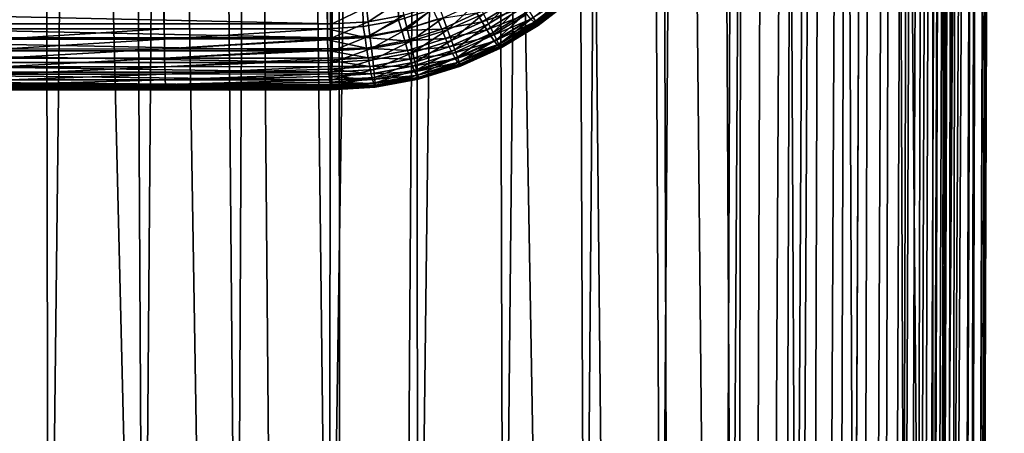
# Model space of a CAD drawing. Header units: metres. Extents: x -102 to 72, y -265 to 72.
# Tile 45 of 256: x 0.31 to 16.7, y -107.36 to -100.47. Entities that reach past the tile are written whole.
import ezdxf

# ---------------------------------------------------------------- set-up
doc = ezdxf.new("R2010")
doc.units = ezdxf.units.M
doc.layers.add('solid_20661094', color=7, linetype='CONTINUOUS')

msp = doc.modelspace()

# ---------------------------------------------------------------- linework, layer by layer
at = {"layer": 'solid_20661094'}
for points in [[(0.000385, 0, 116.199455), (0.000385, -100.625107, 116.199455), (2.719413, -100.624504, 116.244072)], [(2.208128, 0, 116.228867), (0.000385, 0, 116.199455), (2.719413, -100.624504, 116.244072)], [(6.623387, 0, 116.464371), (4.417251, 0, 116.317215), (6.618253, -100.477409, 116.463959)], [(6.623387, 0, 116.464371), (6.618253, -100.477409, 116.463959), (7.189837, -100.29789, 116.511681)], [(3.673506, 0, 116.280884), (2.208128, 0, 116.228867), (2.719413, -100.624504, 116.244072)], [(3.673506, 0, 116.280884), (2.719413, -100.624504, 116.244072), (5.435565, -100.622734, 116.377808)], [(4.417251, 0, 116.317215), (3.673506, 0, 116.280884), (5.435565, -100.622734, 116.377808)], [(4.417251, 0, 116.317215), (6.030445, -100.586098, 116.419022), (6.618253, -100.477409, 116.463959)], [(4.417251, 0, 116.317215), (5.435565, -100.622734, 116.377808), (6.030445, -100.586098, 116.419022)], [(15.751999, -261.68869, 32.550262), (16.437096, -16.087942, 30.185854), (16.637859, -15.880228, 33.09306)], [(15.838482, -261.749023, 35.600704), (15.751999, -261.68869, 32.550262), (16.637859, -15.880228, 33.09306)], [(15.767754, -261.699188, 38.65176), (16.696865, -15.818176, 35.93668), (16.619881, -15.899044, 38.791)], [(15.767754, -261.699188, 38.65176), (15.838482, -261.749023, 35.600704), (16.696865, -15.818176, 35.93668)], [(15.838482, -261.749023, 35.600704), (16.637859, -15.880228, 33.09306), (16.696865, -15.818176, 35.93668)], [(15.767754, -261.699188, 38.65176), (16.619881, -15.899044, 38.791), (16.399897, -16.125862, 41.705696)], [(15.508991, -261.518555, 29.512526), (15.531548, -182.965637, 27.460052), (16.437096, -16.087942, 30.185854)], [(15.751999, -261.68869, 32.550262), (15.508991, -261.518555, 29.512526), (16.437096, -16.087942, 30.185854)], [(15.531548, -182.965637, 27.460052), (15.652235, -146.945267, 27.415493), (16.437096, -16.087942, 30.185854)], [(15.540368, -261.539459, 41.691402), (16.399897, -16.125862, 41.705696), (16.038172, -16.485662, 44.602657)], [(15.540368, -261.539459, 41.691402), (15.767754, -261.699188, 38.65176), (16.399897, -16.125862, 41.705696)], [(15.652235, -146.945267, 27.415493), (15.785593, -107.319839, 27.370733), (16.437096, -16.087942, 30.185854)], [(15.785593, -107.319839, 27.370733), (15.93166, -63.941589, 27.322388), (16.437096, -16.087942, 30.185854)], [(15.599402, -138.848373, 44.648285), (15.540368, -261.539459, 41.691402), (16.038172, -16.485662, 44.602657)], [(15.599402, -138.848373, 44.648285), (16.038172, -16.485662, 44.602657), (15.968146, -16.553497, 44.958805)], [(14.86039, -261.233337, 45.715271), (15.862125, -16.655119, 45.318401), (15.71642, -16.792681, 45.680553)], [(14.86039, -261.233337, 45.715271), (15.044673, -261.251404, 45.213795), (15.862125, -16.655119, 45.318401)], [(15.044673, -261.251404, 45.213795), (15.968146, -16.553497, 44.958805), (15.862125, -16.655119, 45.318401)], [(15.044673, -261.251404, 45.213795), (15.16042, -261.272461, 44.692516), (15.968146, -16.553497, 44.958805)], [(15.599402, -138.848373, 44.648285), (15.968146, -16.553497, 44.958805), (15.16042, -261.272461, 44.692516)], [(14.86039, -261.233337, 45.715271), (15.71642, -16.792681, 45.680553), (15.526321, -16.968599, 46.043358)], [(14.610955, -261.218689, 46.187622), (15.526321, -16.968599, 46.043358), (15.287199, -17.18434, 46.402126)], [(14.610955, -261.218689, 46.187622), (14.86039, -261.233337, 45.715271), (15.526321, -16.968599, 46.043358)], [(14.300807, -261.207794, 46.622501), (15.287199, -17.18434, 46.402126), (14.996894, -17.438267, 46.748146)], [(14.300807, -261.207794, 46.622501), (14.610955, -261.218689, 46.187622), (15.287199, -17.18434, 46.402126)], [(13.935389, -261.200806, 47.012241), (14.996894, -17.438267, 46.748146), (14.656782, -17.725088, 47.070034)], [(13.935389, -261.200806, 47.012241), (14.300807, -261.207794, 46.622501), (14.996894, -17.438267, 46.748146)], [(13.521143, -261.197968, 47.349895), (14.656782, -17.725088, 47.070034), (14.27103, -18.037121, 47.356945)], [(13.521143, -261.197968, 47.349895), (13.935389, -261.200806, 47.012241), (14.656782, -17.725088, 47.070034)], [(14.198908, -116.030685, 23.930317), (13.764462, -18.4266, 22.742865), (14.663338, -17.719666, 23.987415)], [(15.040099, -116.379517, 25.275204), (14.198908, -116.030685, 23.930317), (14.663338, -17.719666, 23.987415)], [(15.124102, -95.198097, 25.275064), (15.040099, -116.379517, 25.275204), (14.663338, -17.719666, 23.987415)], [(13.065547, -261.199371, 47.629326), (14.27103, -18.037121, 47.356945), (13.843923, -18.366976, 47.60059)], [(13.065547, -261.199371, 47.629326), (13.521143, -261.197968, 47.349895), (14.27103, -18.037121, 47.356945)], [(12.576873, -261.205017, 47.845482), (13.843923, -18.366976, 47.60059), (13.38612, -18.703257, 47.791653)], [(12.576873, -261.205017, 47.845482), (13.065547, -261.199371, 47.629326), (13.843923, -18.366976, 47.60059)], [(13.236344, -116.030685, 22.66865), (12.756824, -19.13801, 21.57863), (13.764462, -18.4266, 22.742865)], [(14.198908, -116.030685, 23.930317), (13.236344, -116.030685, 22.66865), (13.764462, -18.4266, 22.742865)], [(12.063837, -261.214874, 47.99456), (13.38612, -18.703257, 47.791653), (12.909039, -19.035669, 47.924694)], [(12.063837, -261.214874, 47.99456), (12.576873, -261.205017, 47.845482), (13.38612, -18.703257, 47.791653)], [(12.161882, -116.030685, 21.500706), (11.665172, -19.822306, 20.520239), (12.756824, -19.13801, 21.57863)], [(12.063837, -261.214874, 47.99456), (12.909039, -19.035669, 47.924694), (12.426747, -19.353964, 47.997395)], [(13.236344, -116.030685, 22.66865), (12.161882, -116.030685, 21.500706), (12.756824, -19.13801, 21.57863)], [(11.981533, -140.268799, 48.036354), (12.426747, -19.353964, 47.997395), (10.801327, -20.305944, 48.132713)], [(12.063837, -261.214874, 47.99456), (12.426747, -19.353964, 47.997395), (11.981533, -140.268799, 48.036354)], [(10.984662, -116.030685, 20.436275), (10.511186, -20.457638, 19.5793), (11.665172, -19.822306, 20.520239)], [(12.161882, -116.030685, 21.500706), (10.984662, -116.030685, 20.436275), (11.665172, -19.822306, 20.520239)], [(11.536177, -261.228729, 48.073895), (10.801327, -20.305944, 48.132713), (9.106099, -21.120581, 48.253544)], [(11.536177, -261.228729, 48.073895), (11.981533, -140.268799, 48.036354), (10.801327, -20.305944, 48.132713)], [(9.714701, -116.030685, 19.484282), (9.316946, -21.028421, 18.761541), (10.511186, -20.457638, 19.5793)], [(10.984662, -116.030685, 20.436275), (9.714701, -116.030685, 19.484282), (10.511186, -20.457638, 19.5793)], [(11.536177, -261.228729, 48.073895), (9.106099, -21.120581, 48.253544), (7.353194, -21.792902, 48.356762)], [(8.362795, -116.030685, 18.652712), (8.096987, -21.52763, 18.064274), (9.316946, -21.028421, 18.761541)], [(9.714701, -116.030685, 19.484282), (8.362795, -116.030685, 18.652712), (9.316946, -21.028421, 18.761541)], [(6.940411, -116.030685, 17.948574), (6.861667, -21.95262, 17.4821), (8.096987, -21.52763, 18.064274)], [(8.362795, -116.030685, 18.652712), (6.940411, -116.030685, 17.948574), (8.096987, -21.52763, 18.064274)], [(5.459587, -116.030685, 17.377838), (5.617933, -22.303337, 17.00873), (6.861667, -21.95262, 17.4821)], [(6.940411, -116.030685, 17.948574), (5.459587, -116.030685, 17.377838), (6.861667, -21.95262, 17.4821)], [(5.778378, -261.589081, 48.430702), (7.353194, -21.792902, 48.356762), (5.554535, -22.31921, 48.439766)], [(5.778378, -261.589081, 48.430702), (11.536177, -261.228729, 48.073895), (7.353194, -21.792902, 48.356762)], [(5.778378, -261.589081, 48.430702), (5.554535, -22.31921, 48.439766), (3.721906, -22.696859, 48.500515)], [(5.459587, -116.030685, 17.377838), (4.370504, -22.580936, 16.638142), (5.617933, -22.303337, 17.00873)], [(3.932827, -116.030685, 16.945387), (3.122911, -22.787001, 16.365198), (4.370504, -22.580936, 16.638142)], [(5.459587, -116.030685, 17.377838), (3.932827, -116.030685, 16.945387), (4.370504, -22.580936, 16.638142)], [(5.778378, -261.589081, 48.430702), (3.721906, -22.696859, 48.500515), (1.866654, -22.924128, 48.537552)], [(5.778378, -261.589081, 48.430702), (1.866654, -22.924128, 48.537552), (-0.000008, -23, 48.549999)], [(0.793221, -116.030685, 16.509096), (0.624952, -22.991508, 16.096045), (1.875126, -22.923435, 16.185452)], [(2.372997, -116.030685, 16.654957), (0.793221, -116.030685, 16.509096), (1.875126, -22.923435, 16.185452)], [(2.372997, -116.030685, 16.654957), (1.875126, -22.923435, 16.185452), (3.122911, -22.787001, 16.365198)], [(3.932827, -116.030685, 16.945387), (2.372997, -116.030685, 16.654957), (3.122911, -22.787001, 16.365198)], [(-0.79322, -116.030685, 16.509096), (-0.62462, -22.991516, 16.096033), (0.624952, -22.991508, 16.096045)], [(0.793221, -116.030685, 16.509096), (-0.79322, -116.030685, 16.509096), (0.624952, -22.991508, 16.096045)], [(-0.005482, -261.709137, 48.549999), (5.778378, -261.589081, 48.430702), (-0.000008, -23, 48.549999)], [(15.851109, -66.130638, 26.913946), (15.93166, -63.941589, 27.322388), (15.785593, -107.319839, 27.370733)], [(15.851109, -66.130638, 26.913946), (15.785593, -107.319839, 27.370733), (15.670833, -115.764206, 26.908291)], [(15.851109, -66.130638, 26.913946), (15.670833, -115.764206, 26.908291), (15.700231, -66.232063, 26.347904)], [(15.700231, -66.232063, 26.347904), (15.514503, -115.828453, 26.343765), (15.494717, -66.370155, 25.799238)], [(15.670833, -115.764206, 26.908291), (15.514503, -115.828453, 26.343765), (15.700231, -66.232063, 26.347904)], [(15.494717, -66.370155, 25.799238), (15.303766, -115.917076, 25.797153), (15.124102, -95.198097, 25.275064)], [(15.514503, -115.828453, 26.343765), (15.303766, -115.917076, 25.797153), (15.494717, -66.370155, 25.799238)], [(15.303766, -115.917076, 25.797153), (15.040099, -116.379517, 25.275204), (15.124102, -95.198097, 25.275064)], [(8.115965, -100.542229, 112.633186), (8.029078, -100.372658, 112.465683), (8.588907, -100.035027, 112.473259)], [(8.69542, -100.192589, 112.641045), (8.115965, -100.542229, 112.633186), (8.588907, -100.035027, 112.473259)], [(8.874164, -100.513634, 115.939148), (9.440032, -100.067581, 116.001022), (8.820577, -100.46064, 116.107254)], [(8.90637, -100.510345, 113.291992), (8.856178, -100.433281, 113.055634), (9.416693, -99.994583, 113.063698)], [(9.479753, -100.090927, 115.822716), (9.440032, -100.067581, 116.001022), (8.874164, -100.513634, 115.939148)], [(8.909937, -100.539299, 115.760269), (9.479753, -100.090927, 115.822716), (8.874164, -100.513634, 115.939148)], [(9.475603, -100.064621, 113.300148), (8.90637, -100.510345, 113.291992), (9.416693, -99.994583, 113.063698)], [(8.934575, -100.55571, 113.539925), (8.90637, -100.510345, 113.291992), (9.475603, -100.064621, 113.300148)], [(8.909937, -100.539299, 115.760269), (8.923881, -100.540184, 115.646378), (9.479753, -100.090927, 115.822716)], [(9.496572, -100.090012, 115.69603), (8.923881, -100.540184, 115.646378), (9.516145, -100.117256, 113.784065)], [(9.479753, -100.090927, 115.822716), (8.923881, -100.540184, 115.646378), (9.496572, -100.090012, 115.69603)], [(9.508868, -100.105827, 113.548096), (8.934575, -100.55571, 113.539925), (9.475603, -100.064621, 113.300148)], [(9.508868, -100.105827, 113.548096), (8.94049, -100.568336, 113.778732), (8.934575, -100.55571, 113.539925)], [(9.508868, -100.105827, 113.548096), (9.516145, -100.117256, 113.784065), (8.94049, -100.568336, 113.778732)], [(6.084017, -100.26091, 112.150925), (5.514231, -100.541824, 112.205391), (5.514836, -100.29509, 112.145432)], [(6.113074, -100.505798, 112.211174), (5.514231, -100.541824, 112.205391), (6.084017, -100.26091, 112.150925)], [(6.113074, -100.505798, 112.211174), (6.084017, -100.26091, 112.150925), (6.644939, -100.158577, 112.156868)], [(6.703215, -100.398071, 112.217445), (6.113074, -100.505798, 112.211174), (6.644939, -100.158577, 112.156868)], [(6.758087, -100.62532, 112.316284), (6.703215, -100.398071, 112.217445), (7.276076, -100.220177, 112.224083)], [(7.357813, -100.43898, 112.323257), (6.758087, -100.62532, 112.316284), (7.276076, -100.220177, 112.224083)], [(7.432604, -100.64048, 112.45816), (7.357813, -100.43898, 112.323257), (7.930703, -100.181885, 112.33046)], [(8.029078, -100.372658, 112.465683), (7.432604, -100.64048, 112.45816), (7.930703, -100.181885, 112.33046)], [(8.006049, -100.508202, 116.434677), (8.574256, -100.160477, 116.491478), (7.922228, -100.362442, 116.510094)], [(8.667969, -100.280937, 116.388298), (8.574256, -100.160477, 116.491478), (8.006049, -100.508202, 116.434677)], [(8.189172, -100.68631, 112.828728), (8.115965, -100.542229, 112.633186), (8.69542, -100.192589, 112.641045)], [(8.785266, -100.326469, 112.836815), (8.189172, -100.68631, 112.828728), (8.69542, -100.192589, 112.641045)], [(8.923881, -100.540184, 115.646378), (8.94049, -100.568336, 113.778732), (9.516145, -100.117256, 113.784065)], [(5.514836, -100.29509, 112.145432), (5.514231, -100.541824, 112.205391), (-5.514066, -100.295097, 112.145432)], [(5.514231, -100.541824, 112.205391), (-5.513462, -100.541824, 112.205391), (-5.514066, -100.295097, 112.145432)], [(6.140253, -100.738182, 112.3097), (6.113074, -100.505798, 112.211174), (6.703215, -100.398071, 112.217445)], [(6.758087, -100.62532, 112.316284), (6.140253, -100.738182, 112.3097), (6.703215, -100.398071, 112.217445)], [(6.672966, -100.653099, 116.451126), (7.189837, -100.29789, 116.511681), (6.618253, -100.477409, 116.463959)], [(6.672966, -100.653099, 116.451126), (7.267821, -100.464844, 116.501251), (7.189837, -100.29789, 116.511681)], [(7.334827, -100.630493, 116.455963), (7.922228, -100.362442, 116.510094), (7.267821, -100.464844, 116.501251)], [(8.006049, -100.508202, 116.434677), (7.922228, -100.362442, 116.510094), (7.334827, -100.630493, 116.455963)], [(7.498563, -100.81958, 112.625374), (7.432604, -100.64048, 112.45816), (8.029078, -100.372658, 112.465683)], [(8.115965, -100.542229, 112.633186), (7.498563, -100.81958, 112.625374), (8.029078, -100.372658, 112.465683)], [(8.084166, -100.637787, 116.329475), (8.667969, -100.280937, 116.388298), (8.006049, -100.508202, 116.434677)], [(8.75104, -100.382164, 116.25872), (8.667969, -100.280937, 116.388298), (8.084166, -100.637787, 116.329475)], [(8.153863, -100.746689, 116.198166), (8.75104, -100.382164, 116.25872), (8.084166, -100.637787, 116.329475)], [(8.820577, -100.46064, 116.107254), (8.75104, -100.382164, 116.25872), (8.153863, -100.746689, 116.198166)], [(8.246854, -100.801285, 113.047386), (8.189172, -100.68631, 112.828728), (8.785266, -100.326469, 112.836815)], [(8.856178, -100.433281, 113.055634), (8.246854, -100.801285, 113.047386), (8.785266, -100.326469, 112.836815)], [(8.287554, -100.884247, 113.283653), (8.246854, -100.801285, 113.047386), (8.856178, -100.433281, 113.055634)], [(8.90637, -100.510345, 113.291992), (8.287554, -100.884247, 113.283653), (8.856178, -100.433281, 113.055634)], [(5.513297, -100.775948, 112.30365), (-5.512528, -100.775948, 112.30365), (-5.513462, -100.541824, 112.205391)], [(5.514231, -100.541824, 112.205391), (5.513297, -100.775948, 112.30365), (-5.513462, -100.541824, 112.205391)], [(6.059665, -100.767487, 116.403946), (6.030445, -100.586098, 116.419022), (5.435565, -100.622734, 116.377808)], [(6.113074, -100.505798, 112.211174), (5.513297, -100.775948, 112.30365), (5.514231, -100.541824, 112.205391)], [(6.140253, -100.738182, 112.3097), (5.513297, -100.775948, 112.30365), (6.113074, -100.505798, 112.211174)], [(6.059665, -100.767487, 116.403946), (6.618253, -100.477409, 116.463959), (6.030445, -100.586098, 116.419022)], [(6.059665, -100.767487, 116.403946), (6.672966, -100.653099, 116.451126), (6.618253, -100.477409, 116.463959)], [(7.334827, -100.630493, 116.455963), (7.267821, -100.464844, 116.501251), (6.672966, -100.653099, 116.451126)], [(6.808171, -100.834595, 112.450874), (6.758087, -100.62532, 112.316284), (7.357813, -100.43898, 112.323257)], [(7.432604, -100.64048, 112.45816), (6.808171, -100.834595, 112.450874), (7.357813, -100.43898, 112.323257)], [(7.400197, -100.784409, 116.378403), (8.006049, -100.508202, 116.434677), (7.334827, -100.630493, 116.455963)], [(8.084166, -100.637787, 116.329475), (8.006049, -100.508202, 116.434677), (7.400197, -100.784409, 116.378403)], [(7.554026, -100.971779, 112.820702), (7.498563, -100.81958, 112.625374), (8.115965, -100.542229, 112.633186)], [(8.189172, -100.68631, 112.828728), (7.554026, -100.971779, 112.820702), (8.115965, -100.542229, 112.633186)], [(8.212715, -100.831116, 116.045296), (8.820577, -100.46064, 116.107254), (8.153863, -100.746689, 116.198166)], [(8.874164, -100.513634, 115.939148), (8.820577, -100.46064, 116.107254), (8.212715, -100.831116, 116.045296)], [(8.258677, -100.88813, 115.87619), (8.874164, -100.513634, 115.939148), (8.212715, -100.831116, 116.045296)], [(8.909937, -100.539299, 115.760269), (8.874164, -100.513634, 115.939148), (8.258677, -100.88813, 115.87619)], [(8.29015, -100.915764, 115.696732), (8.909937, -100.539299, 115.760269), (8.258677, -100.88813, 115.87619)], [(8.310247, -100.933098, 113.531555), (8.287554, -100.884247, 113.283653), (8.90637, -100.510345, 113.291992)], [(8.29015, -100.915764, 115.696732), (8.300982, -100.917992, 115.595604), (8.909937, -100.539299, 115.760269)], [(8.909937, -100.539299, 115.760269), (8.300982, -100.917992, 115.595604), (8.923881, -100.540184, 115.646378)], [(8.923881, -100.540184, 115.646378), (8.300982, -100.917992, 115.595604), (8.94049, -100.568336, 113.778732)], [(8.300982, -100.917992, 115.595604), (8.314667, -100.946732, 113.773193), (8.94049, -100.568336, 113.778732)], [(8.934575, -100.55571, 113.539925), (8.310247, -100.933098, 113.531555), (8.90637, -100.510345, 113.291992)], [(8.934575, -100.55571, 113.539925), (8.314667, -100.946732, 113.773193), (8.310247, -100.933098, 113.531555)], [(8.934575, -100.55571, 113.539925), (8.94049, -100.568336, 113.778732), (8.314667, -100.946732, 113.773193)], [(0.000385, -100.795128, 116.184746), (2.719413, -100.624504, 116.244072), (0.000385, -100.625107, 116.199455)], [(0.000385, -100.795128, 116.184746), (2.719976, -100.794495, 116.229378), (2.719413, -100.624504, 116.244072)], [(2.719976, -100.794495, 116.229378), (5.435565, -100.622734, 116.377808), (2.719413, -100.624504, 116.244072)], [(2.719976, -100.794495, 116.229378), (5.436676, -100.792618, 116.363152), (5.435565, -100.622734, 116.377808)], [(5.436676, -100.792618, 116.363152), (6.059665, -100.767487, 116.403946), (5.435565, -100.622734, 116.377808)], [(6.140253, -100.738182, 112.3097), (5.512056, -100.991562, 112.437737), (5.513297, -100.775948, 112.30365)], [(6.164869, -100.952194, 112.444023), (5.512056, -100.991562, 112.437737), (6.140253, -100.738182, 112.3097)], [(6.719391, -100.825142, 116.40374), (6.672966, -100.653099, 116.451126), (6.059665, -100.767487, 116.403946)], [(6.164869, -100.952194, 112.444023), (6.140253, -100.738182, 112.3097), (6.758087, -100.62532, 112.316284)], [(6.808171, -100.834595, 112.450874), (6.164869, -100.952194, 112.444023), (6.758087, -100.62532, 112.316284)], [(6.719391, -100.825142, 116.40374), (7.334827, -100.630493, 116.455963), (6.672966, -100.653099, 116.451126)], [(7.400197, -100.784409, 116.378403), (7.334827, -100.630493, 116.455963), (6.719391, -100.825142, 116.40374)], [(6.852204, -101.020622, 112.617836), (6.808171, -100.834595, 112.450874), (7.432604, -100.64048, 112.45816)], [(7.498563, -100.81958, 112.625374), (6.852204, -101.020622, 112.617836), (7.432604, -100.64048, 112.45816)], [(7.461658, -100.921249, 116.271271), (8.084166, -100.637787, 116.329475), (7.400197, -100.784409, 116.378403)], [(8.153863, -100.746689, 116.198166), (8.084166, -100.637787, 116.329475), (7.461658, -100.921249, 116.271271)], [(7.517071, -101.036255, 116.13829), (8.153863, -100.746689, 116.198166), (7.461658, -100.921249, 116.271271)], [(8.212715, -100.831116, 116.045296), (8.153863, -100.746689, 116.198166), (7.517071, -101.036255, 116.13829)], [(7.597594, -101.093231, 113.0392), (7.554026, -100.971779, 112.820702), (8.189172, -100.68631, 112.828728)], [(8.246854, -100.801285, 113.047386), (7.597594, -101.093231, 113.0392), (8.189172, -100.68631, 112.828728)], [(5.512056, -100.991562, 112.437737), (-5.511288, -100.991562, 112.437737), (-5.512528, -100.775948, 112.30365)], [(5.513297, -100.775948, 112.30365), (5.512056, -100.991562, 112.437737), (-5.512528, -100.775948, 112.30365)], [(0.000384, -100.960091, 116.141052), (2.721487, -100.959427, 116.185722), (2.719976, -100.794495, 116.229378)], [(0.000385, -100.795128, 116.184746), (0.000384, -100.960091, 116.141052), (2.719976, -100.794495, 116.229378)], [(2.721487, -100.959427, 116.185722), (5.436676, -100.792618, 116.363152), (2.719976, -100.794495, 116.229378)], [(2.721487, -100.959427, 116.185722), (5.43685, -100.806213, 116.360695), (5.436676, -100.792618, 116.363152)], [(2.721487, -100.959427, 116.185722), (5.439689, -100.957458, 116.319603), (5.43685, -100.806213, 116.360695)], [(5.436676, -100.792618, 116.363152), (5.43685, -100.806213, 116.360695), (6.059665, -100.767487, 116.403946)], [(6.08482, -100.943428, 116.354683), (6.059665, -100.767487, 116.403946), (5.43685, -100.806213, 116.360695)], [(5.439689, -100.957458, 116.319603), (6.08482, -100.943428, 116.354683), (5.43685, -100.806213, 116.360695)], [(6.08482, -100.943428, 116.354683), (6.719391, -100.825142, 116.40374), (6.059665, -100.767487, 116.403946)], [(6.765389, -100.985001, 116.324196), (6.719391, -100.825142, 116.40374), (6.08482, -100.943428, 116.354683)], [(6.186301, -101.142433, 112.610748), (6.164869, -100.952194, 112.444023), (6.808171, -100.834595, 112.450874)], [(6.852204, -101.020622, 112.617836), (6.186301, -101.142433, 112.610748), (6.808171, -100.834595, 112.450874)], [(6.765389, -100.985001, 116.324196), (7.400197, -100.784409, 116.378403), (6.719391, -100.825142, 116.40374)], [(7.461658, -100.921249, 116.271271), (7.400197, -100.784409, 116.378403), (6.765389, -100.985001, 116.324196)], [(6.809363, -101.127121, 116.215271), (7.461658, -100.921249, 116.271271), (6.765389, -100.985001, 116.324196)], [(7.517071, -101.036255, 116.13829), (7.461658, -100.921249, 116.271271), (6.809363, -101.127121, 116.215271)], [(6.889077, -101.178711, 112.81295), (6.852204, -101.020622, 112.617836), (7.498563, -100.81958, 112.625374)], [(7.554026, -100.971779, 112.820702), (6.889077, -101.178711, 112.81295), (7.498563, -100.81958, 112.625374)], [(7.564512, -101.125412, 115.984085), (8.212715, -100.831116, 116.045296), (7.517071, -101.036255, 116.13829)], [(8.258677, -100.88813, 115.87619), (8.212715, -100.831116, 116.045296), (7.564512, -101.125412, 115.984085)], [(7.602329, -101.185638, 115.814018), (8.258677, -100.88813, 115.87619), (7.564512, -101.125412, 115.984085)], [(7.62817, -101.180878, 113.275368), (7.597594, -101.093231, 113.0392), (8.246854, -100.801285, 113.047386)], [(8.29015, -100.915764, 115.696732), (8.258677, -100.88813, 115.87619), (7.602329, -101.185638, 115.814018)], [(7.629207, -101.214828, 115.634003), (8.29015, -100.915764, 115.696732), (7.602329, -101.185638, 115.814018)], [(8.287554, -100.884247, 113.283653), (7.62817, -101.180878, 113.275368), (8.246854, -100.801285, 113.047386)], [(7.64498, -101.232506, 113.523247), (7.62817, -101.180878, 113.275368), (8.287554, -100.884247, 113.283653)], [(7.629207, -101.214828, 115.634003), (8.300982, -100.917992, 115.595604), (8.29015, -100.915764, 115.696732)], [(7.629207, -101.214828, 115.634003), (7.637136, -101.217796, 115.54512), (8.300982, -100.917992, 115.595604)], [(8.300982, -100.917992, 115.595604), (7.637136, -101.217796, 115.54512), (8.314667, -100.946732, 113.773193)], [(8.310247, -100.933098, 113.531555), (7.64498, -101.232506, 113.523247), (8.287554, -100.884247, 113.283653)], [(5.510541, -101.183235, 112.604263), (-5.509773, -101.183235, 112.604263), (-5.511288, -100.991562, 112.437737)], [(5.512056, -100.991562, 112.437737), (5.510541, -101.183235, 112.604263), (-5.511288, -100.991562, 112.437737)], [(0.000384, -101.115105, 116.069679), (2.723905, -101.11441, 116.114403), (2.721487, -100.959427, 116.185722)], [(0.000384, -100.960091, 116.141052), (0.000384, -101.115105, 116.069679), (2.721487, -100.959427, 116.185722)], [(2.723905, -101.11441, 116.114403), (5.439689, -100.957458, 116.319603), (2.721487, -100.959427, 116.185722)], [(2.723905, -101.11441, 116.114403), (5.440354, -100.983498, 116.309845), (5.439689, -100.957458, 116.319603)], [(2.723905, -101.11441, 116.114403), (5.444515, -101.11235, 116.248444), (5.440354, -100.983498, 116.309845)], [(5.439689, -100.957458, 116.319603), (5.440354, -100.983498, 116.309845), (6.08482, -100.943428, 116.354683)], [(6.1108, -101.106918, 116.273376), (6.08482, -100.943428, 116.354683), (5.440354, -100.983498, 116.309845)], [(5.444515, -101.11235, 116.248444), (6.1108, -101.106918, 116.273376), (5.440354, -100.983498, 116.309845)], [(6.164869, -100.952194, 112.444023), (5.510541, -101.183235, 112.604263), (5.512056, -100.991562, 112.437737)], [(6.186301, -101.142433, 112.610748), (5.510541, -101.183235, 112.604263), (6.164869, -100.952194, 112.444023)], [(6.1108, -101.106918, 116.273376), (6.765389, -100.985001, 116.324196), (6.08482, -100.943428, 116.354683)], [(6.809363, -101.127121, 116.215271), (6.765389, -100.985001, 116.324196), (6.1108, -101.106918, 116.273376)], [(6.204008, -101.304108, 112.805679), (6.186301, -101.142433, 112.610748), (6.852204, -101.020622, 112.617836)], [(6.889077, -101.178711, 112.81295), (6.204008, -101.304108, 112.805679), (6.852204, -101.020622, 112.617836)], [(6.849782, -101.246567, 116.080742), (7.517071, -101.036255, 116.13829), (6.809363, -101.127121, 116.215271)], [(7.564512, -101.125412, 115.984085), (7.517071, -101.036255, 116.13829), (6.849782, -101.246567, 116.080742)], [(6.917858, -101.304878, 113.031303), (6.889077, -101.178711, 112.81295), (7.554026, -100.971779, 112.820702)], [(7.597594, -101.093231, 113.0392), (6.917858, -101.304878, 113.031303), (7.554026, -100.971779, 112.820702)], [(7.637136, -101.217796, 115.54512), (7.647805, -101.246933, 113.767616), (8.314667, -100.946732, 113.773193)], [(8.310247, -100.933098, 113.531555), (7.647805, -101.246933, 113.767616), (7.64498, -101.232506, 113.523247)], [(8.310247, -100.933098, 113.531555), (8.314667, -100.946732, 113.773193), (7.647805, -101.246933, 113.767616)], [(5.50879, -101.346123, 112.799026), (-5.508021, -101.34613, 112.799026), (-5.509773, -101.183235, 112.604263)], [(5.510541, -101.183235, 112.604263), (5.50879, -101.346123, 112.799026), (-5.509773, -101.183235, 112.604263)], [(0.000384, -101.255562, 115.972748), (2.727159, -101.254845, 116.01754), (2.723905, -101.11441, 116.114403)], [(0.000384, -101.115105, 116.069679), (0.000384, -101.255562, 115.972748), (2.723905, -101.11441, 116.114403)], [(2.727159, -101.254845, 116.01754), (5.444515, -101.11235, 116.248444), (2.723905, -101.11441, 116.114403)], [(2.727159, -101.254845, 116.01754), (5.445958, -101.148239, 116.227036), (5.444515, -101.11235, 116.248444)], [(2.727159, -101.254845, 116.01754), (5.451009, -101.252701, 116.151802), (5.445958, -101.148239, 116.227036)], [(2.731152, -101.376541, 115.898018), (5.451009, -101.252701, 116.151802), (2.727159, -101.254845, 116.01754)], [(2.731152, -101.376541, 115.898018), (5.453464, -101.294708, 116.115143), (5.451009, -101.252701, 116.151802)], [(5.444515, -101.11235, 116.248444), (5.445958, -101.148239, 116.227036), (6.1108, -101.106918, 116.273376)], [(6.136702, -101.252266, 116.162849), (6.1108, -101.106918, 116.273376), (5.445958, -101.148239, 116.227036)], [(5.451009, -101.252701, 116.151802), (6.136702, -101.252266, 116.162849), (5.445958, -101.148239, 116.227036)], [(5.451009, -101.252701, 116.151802), (5.453464, -101.294708, 116.115143), (6.136702, -101.252266, 116.162849)], [(6.161624, -101.374428, 116.026947), (6.136702, -101.252266, 116.162849), (5.453464, -101.294708, 116.115143)], [(6.186301, -101.142433, 112.610748), (5.50879, -101.346123, 112.799026), (5.510541, -101.183235, 112.604263)], [(6.204008, -101.304108, 112.805679), (5.50879, -101.346123, 112.799026), (6.186301, -101.142433, 112.610748)], [(6.136702, -101.252266, 116.162849), (6.809363, -101.127121, 116.215271), (6.1108, -101.106918, 116.273376)], [(6.849782, -101.246567, 116.080742), (6.809363, -101.127121, 116.215271), (6.136702, -101.252266, 116.162849)], [(6.161624, -101.374428, 116.026947), (6.849782, -101.246567, 116.080742), (6.136702, -101.252266, 116.162849)], [(6.885241, -101.33918, 115.925293), (6.849782, -101.246567, 116.080742), (6.161624, -101.374428, 116.026947)], [(6.217544, -101.433128, 113.023888), (6.204008, -101.304108, 112.805679), (6.889077, -101.178711, 112.81295)], [(6.917858, -101.304878, 113.031303), (6.217544, -101.433128, 113.023888), (6.889077, -101.178711, 112.81295)], [(6.885241, -101.33918, 115.925293), (7.564512, -101.125412, 115.984085), (6.849782, -101.246567, 116.080742)], [(7.602329, -101.185638, 115.814018), (7.564512, -101.125412, 115.984085), (6.885241, -101.33918, 115.925293)], [(6.914506, -101.401741, 115.754333), (7.602329, -101.185638, 115.814018), (6.885241, -101.33918, 115.925293)], [(7.629207, -101.214828, 115.634003), (7.602329, -101.185638, 115.814018), (6.914506, -101.401741, 115.754333)], [(6.93656, -101.432068, 115.573799), (7.629207, -101.214828, 115.634003), (6.914506, -101.401741, 115.754333)], [(6.937822, -101.395927, 113.26738), (6.917858, -101.304878, 113.031303), (7.597594, -101.093231, 113.0392)], [(6.93656, -101.432068, 115.573799), (7.637136, -101.217796, 115.54512), (7.629207, -101.214828, 115.634003)], [(6.93656, -101.432068, 115.573799), (6.942201, -101.435226, 115.496277), (7.637136, -101.217796, 115.54512)], [(7.62817, -101.180878, 113.275368), (6.937822, -101.395927, 113.26738), (7.597594, -101.093231, 113.0392)], [(6.948467, -101.449577, 113.515228), (6.937822, -101.395927, 113.26738), (7.62817, -101.180878, 113.275368)], [(7.637136, -101.217796, 115.54512), (6.942201, -101.435226, 115.496277), (7.647805, -101.246933, 113.767616)], [(6.942201, -101.435226, 115.496277), (6.949626, -101.464569, 113.762138), (7.647805, -101.246933, 113.767616)], [(7.64498, -101.232506, 113.523247), (6.948467, -101.449577, 113.515228), (7.62817, -101.180878, 113.275368)], [(7.64498, -101.232506, 113.523247), (6.949626, -101.464569, 113.762138), (6.948467, -101.449577, 113.515228)], [(7.64498, -101.232506, 113.523247), (7.647805, -101.246933, 113.767616), (6.949626, -101.464569, 113.762138)], [(5.50879, -101.346123, 112.799026), (5.506845, -101.476128, 113.017128), (-5.508021, -101.34613, 112.799026)], [(5.506845, -101.476128, 113.017128), (-5.506076, -101.476128, 113.01712), (-5.508021, -101.34613, 112.799026)], [(0.000384, -101.377281, 115.853134), (2.731152, -101.376541, 115.898018), (2.727159, -101.254845, 116.01754)], [(0.000384, -101.255562, 115.972748), (0.000384, -101.377281, 115.853134), (2.727159, -101.254845, 116.01754)], [(0.000384, -101.476654, 115.714394), (2.735765, -101.475891, 115.759377), (2.731152, -101.376541, 115.898018)], [(0.000384, -101.377281, 115.853134), (0.000384, -101.476654, 115.714394), (2.731152, -101.376541, 115.898018)], [(2.731152, -101.376541, 115.898018), (5.458981, -101.374321, 116.032547), (5.453464, -101.294708, 116.115143)], [(2.735765, -101.475891, 115.759377), (5.458981, -101.374321, 116.032547), (2.731152, -101.376541, 115.898018)], [(2.735765, -101.475891, 115.759377), (5.462612, -101.417801, 115.978065), (5.458981, -101.374321, 116.032547)], [(5.458981, -101.374321, 116.032547), (6.161624, -101.374428, 116.026947), (5.453464, -101.294708, 116.115143)], [(5.458981, -101.374321, 116.032547), (5.462612, -101.417801, 115.978065), (6.161624, -101.374428, 116.026947)], [(6.1847, -101.469147, 115.870392), (6.161624, -101.374428, 116.026947), (5.462612, -101.417801, 115.978065)], [(6.204008, -101.304108, 112.805679), (5.506845, -101.476128, 113.017128), (5.50879, -101.346123, 112.799026)], [(6.217544, -101.433128, 113.023888), (5.506845, -101.476128, 113.017128), (6.204008, -101.304108, 112.805679)], [(6.1847, -101.469147, 115.870392), (6.885241, -101.33918, 115.925293), (6.161624, -101.374428, 116.026947)], [(6.914506, -101.401741, 115.754333), (6.885241, -101.33918, 115.925293), (6.1847, -101.469147, 115.870392)], [(6.205128, -101.533134, 115.698631), (6.914506, -101.401741, 115.754333), (6.1847, -101.469147, 115.870392)], [(6.93656, -101.432068, 115.573799), (6.914506, -101.401741, 115.754333), (6.205128, -101.533134, 115.698631)], [(6.226568, -101.52626, 113.259888), (6.217544, -101.433128, 113.023888), (6.917858, -101.304878, 113.031303)], [(6.937822, -101.395927, 113.26738), (6.226568, -101.52626, 113.259888), (6.917858, -101.304878, 113.031303)], [(6.230851, -101.581139, 113.507713), (6.226568, -101.52626, 113.259888), (6.937822, -101.395927, 113.26738)], [(6.948467, -101.449577, 113.515228), (6.230851, -101.581139, 113.507713), (6.937822, -101.395927, 113.26738)], [(5.504758, -101.569969, 113.253052), (-5.503988, -101.569969, 113.253044), (-5.506076, -101.476128, 113.01712)], [(5.506845, -101.476128, 113.017128), (5.504758, -101.569969, 113.253052), (-5.506076, -101.476128, 113.01712)], [(5.50258, -101.625275, 113.500854), (-5.50181, -101.625275, 113.500847), (-5.503988, -101.569969, 113.253044)], [(5.504758, -101.569969, 113.253052), (5.50258, -101.625275, 113.500854), (-5.503988, -101.569969, 113.253044)], [(0.000384, -101.55072, 115.560646), (2.740862, -101.549942, 115.605743), (2.735765, -101.475891, 115.759377)], [(0.000384, -101.476654, 115.714394), (0.000384, -101.55072, 115.560646), (2.735765, -101.475891, 115.759377)], [(0.000384, -101.55072, 115.560646), (0.000385, -101.597282, 115.396469), (2.740862, -101.549942, 115.605743)], [(0.000385, -101.597282, 115.396469), (2.74629, -101.596489, 115.441681), (2.740862, -101.549942, 115.605743)], [(2.735765, -101.475891, 115.759377), (5.468191, -101.47361, 115.894218), (5.462612, -101.417801, 115.978065)], [(2.740862, -101.549942, 115.605743), (5.468191, -101.47361, 115.894218), (2.735765, -101.475891, 115.759377)], [(2.740862, -101.549942, 115.605743), (5.473083, -101.513252, 115.820557), (5.468191, -101.47361, 115.894218)], [(2.740862, -101.549942, 115.605743), (5.478366, -101.547615, 115.740929), (5.473083, -101.513252, 115.820557)], [(2.74629, -101.596489, 115.441681), (5.478366, -101.547615, 115.740929), (2.740862, -101.549942, 115.605743)], [(2.74629, -101.596489, 115.441681), (5.484516, -101.577736, 115.648109), (5.478366, -101.547615, 115.740929)], [(2.74629, -101.596489, 115.441681), (5.489205, -101.594131, 115.577232), (5.484516, -101.577736, 115.648109)], [(5.468191, -101.47361, 115.894218), (6.1847, -101.469147, 115.870392), (5.462612, -101.417801, 115.978065)], [(5.468191, -101.47361, 115.894218), (5.473083, -101.513252, 115.820557), (6.1847, -101.469147, 115.870392)], [(6.205128, -101.533134, 115.698631), (6.1847, -101.469147, 115.870392), (5.473083, -101.513252, 115.820557)], [(5.478366, -101.547615, 115.740929), (6.205128, -101.533134, 115.698631), (5.473083, -101.513252, 115.820557)], [(5.478366, -101.547615, 115.740929), (5.484516, -101.577736, 115.648109), (6.205128, -101.533134, 115.698631)], [(6.222198, -101.564163, 115.517632), (6.205128, -101.533134, 115.698631), (5.484516, -101.577736, 115.648109)], [(5.489205, -101.594131, 115.577232), (6.222198, -101.564163, 115.517632), (5.484516, -101.577736, 115.648109)], [(5.489205, -101.594131, 115.577232), (5.49651, -101.609009, 115.466705), (6.222198, -101.564163, 115.517632)], [(5.49651, -101.609009, 115.466705), (6.226448, -101.567162, 115.450249), (6.222198, -101.564163, 115.517632)], [(5.49651, -101.609009, 115.466705), (5.500385, -101.611786, 115.40799), (6.226448, -101.567162, 115.450249)], [(6.226448, -101.567162, 115.450249), (5.500385, -101.611786, 115.40799), (6.230315, -101.596466, 113.756897)], [(6.230851, -101.581139, 113.507713), (6.230315, -101.596466, 113.756897), (5.500385, -101.640694, 113.752007)], [(6.230851, -101.581139, 113.507713), (5.500385, -101.640694, 113.752007), (5.50258, -101.625275, 113.500854)], [(6.226568, -101.52626, 113.259888), (5.50258, -101.625275, 113.500854), (5.504758, -101.569969, 113.253052)], [(6.230851, -101.581139, 113.507713), (5.50258, -101.625275, 113.500854), (6.226568, -101.52626, 113.259888)], [(6.217544, -101.433128, 113.023888), (5.504758, -101.569969, 113.253052), (5.506845, -101.476128, 113.017128)], [(6.226568, -101.52626, 113.259888), (5.504758, -101.569969, 113.253052), (6.217544, -101.433128, 113.023888)], [(6.222198, -101.564163, 115.517632), (6.93656, -101.432068, 115.573799), (6.205128, -101.533134, 115.698631)], [(6.222198, -101.564163, 115.517632), (6.942201, -101.435226, 115.496277), (6.93656, -101.432068, 115.573799)], [(6.222198, -101.564163, 115.517632), (6.226448, -101.567162, 115.450249), (6.942201, -101.435226, 115.496277)], [(6.942201, -101.435226, 115.496277), (6.226448, -101.567162, 115.450249), (6.230315, -101.596466, 113.756897)], [(6.942201, -101.435226, 115.496277), (6.230315, -101.596466, 113.756897), (6.949626, -101.464569, 113.762138)], [(6.948467, -101.449577, 113.515228), (6.949626, -101.464569, 113.762138), (6.230315, -101.596466, 113.756897)], [(6.948467, -101.449577, 113.515228), (6.230315, -101.596466, 113.756897), (6.230851, -101.581139, 113.507713)], [(-5.50181, -101.625275, 113.500847), (5.500385, -101.640694, 113.752007), (0.000568, -101.641113, 113.727867)], [(5.50258, -101.625275, 113.500854), (5.500385, -101.640694, 113.752007), (-5.50181, -101.625275, 113.500847)], [(2.74629, -101.596489, 115.441681), (0.000385, -101.614952, 115.22673), (2.751889, -101.614159, 115.272072)], [(0.000385, -101.597282, 115.396469), (0.000385, -101.614952, 115.22673), (2.74629, -101.596489, 115.441681)], [(2.751889, -101.614159, 115.272072), (0.000385, -101.614952, 115.22673), (0.000568, -101.641113, 113.727867)], [(2.751889, -101.614159, 115.272072), (0.000568, -101.641113, 113.727867), (5.500385, -101.640694, 113.752007)], [(2.74629, -101.596489, 115.441681), (2.751889, -101.614159, 115.272072), (5.489205, -101.594131, 115.577232)], [(5.489205, -101.594131, 115.577232), (2.751889, -101.614159, 115.272072), (5.49651, -101.609009, 115.466705)], [(5.49651, -101.609009, 115.466705), (2.751889, -101.614159, 115.272072), (5.500385, -101.611786, 115.40799)], [(5.500385, -101.611786, 115.40799), (2.751889, -101.614159, 115.272072), (5.500385, -101.640694, 113.752007)], [(6.230315, -101.596466, 113.756897), (5.500385, -101.611786, 115.40799), (5.500385, -101.640694, 113.752007)], [(15.670833, -115.764206, 26.908291), (15.785593, -107.319839, 27.370733), (15.652235, -146.945267, 27.415493)]]:
    msp.add_3dface(points, dxfattribs=at)

doc.saveas('drawing.dxf')
